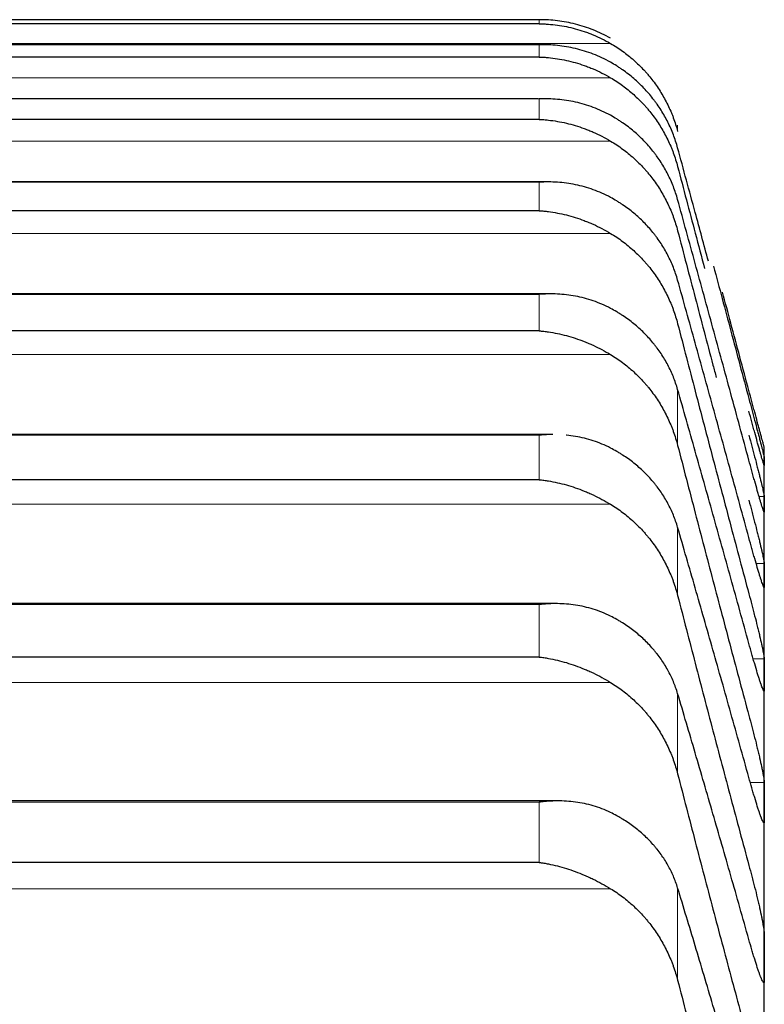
# Model space of a CAD drawing. Header units: inches. Extents: x 0 to 17820, y -10 to 12600.
# Tile 74 of 256: x 6527 to 6553, y 4558 to 4593. Entities that reach past the tile are written whole.
import ezdxf

# ---------------------------------------------------------------- set-up
doc = ezdxf.new("R2010")
doc.units = ezdxf.units.IN
doc.layers.add('1', color=7, linetype='Continuous', true_color=0xffffff)

msp = doc.modelspace()

# ---------------------------------------------------------------- linework, layer by layer
at = {"layer": '1', "color": 2, "linetype": 'Continuous', "lineweight": 25}
for p, q in [((6544.978, 4592.523), (6508.69, 4592.523)), ((6544.978, 4592.38), (6508.69, 4592.38)), ((6544.961, 4591.648), (6508.706, 4591.648)), ((6544.978, 4591.219), (6508.69, 4591.219)), ((6544.943, 4589.759), (6508.724, 4589.759)), ((6544.978, 4589.042), (6508.69, 4589.042)), ((6545.269, 4586.856), (6508.742, 4586.856)), ((6544.978, 4585.853), (6508.69, 4585.853)), ((6545.356, 4582.946), (6508.328, 4582.946)), ((6544.978, 4581.655), (6508.69, 4581.655)), ((6545.445, 4578.035), (6508.242, 4578.035)), ((6552.834, 4577.589), (6552.831, 4577.589)), ((6552.834, 4577.092), (6552.834, 4577.589)), ((6552.834, 4575.601), (6552.834, 4577.092)), ((6544.978, 4576.457), (6508.69, 4576.457)), ((6552.834, 4573.118), (6552.834, 4575.601)), ((6552.834, 4569.649), (6552.834, 4573.118)), ((6545.533, 4572.13), (6508.156, 4572.13)), ((6544.978, 4570.265), (6508.69, 4570.265)), ((6552.834, 4565.198), (6552.834, 4569.649)), ((6545.622, 4565.241), (6508.069, 4565.241)), ((6552.834, 4559.772), (6552.834, 4565.198)), ((6544.978, 4563.091), (6508.69, 4563.091)), ((6552.834, 4553.38), (6552.834, 4559.772))]:
    msp.add_line(p, q, dxfattribs=at)
at = {"layer": '1', "color": 110, "linetype": 'Continuous', "lineweight": 13}
for p, q in [((6544.978, 4592.38), (6544.978, 4592.523)), ((6547.465, 4591.693), (6506.202, 4591.693)), ((6544.978, 4591.647), (6508.69, 4591.647)), ((6544.978, 4591.219), (6544.978, 4591.647)), ((6547.465, 4590.496), (6506.202, 4590.496)), ((6544.978, 4589.754), (6508.69, 4589.754)), ((6544.978, 4589.042), (6544.978, 4589.754)), ((6549.807, 4588.624), (6549.807, 4588.842)), ((6547.465, 4588.284), (6506.202, 4588.284)), ((6544.978, 4586.847), (6508.69, 4586.847)), ((6544.978, 4585.853), (6544.978, 4586.847)), ((6547.465, 4585.06), (6506.202, 4585.06)), ((6544.978, 4582.931), (6508.69, 4582.931)), ((6544.978, 4581.655), (6544.978, 4582.931)), ((6547.465, 4580.829), (6506.202, 4580.829)), ((6549.807, 4577.657), (6549.807, 4579.611)), ((6544.978, 4578.012), (6508.69, 4578.012)), ((6544.978, 4576.457), (6544.978, 4578.012)), ((6552.831, 4575.875), (6552.649, 4575.875)), ((6547.465, 4575.599), (6506.202, 4575.599)), ((6549.807, 4572.413), (6549.807, 4574.796)), ((6552.831, 4573.53), (6552.549, 4573.53)), ((6544.978, 4572.098), (6508.69, 4572.098)), ((6544.978, 4570.265), (6544.978, 4572.098)), ((6552.831, 4570.197), (6552.448, 4570.197)), ((6547.465, 4569.378), (6506.202, 4569.378)), ((6552.831, 4569.101), (6552.808, 4569.101)), ((6549.807, 4566.184), (6549.807, 4568.99)), ((6552.831, 4565.881), (6552.346, 4565.881)), ((6544.978, 4565.198), (6508.69, 4565.198)), ((6544.978, 4563.091), (6544.978, 4565.198)), ((6552.831, 4564.514), (6552.8, 4564.514)), ((6547.465, 4562.175), (6506.202, 4562.175)), ((6549.807, 4558.978), (6549.807, 4562.204))]:
    msp.add_line(p, q, dxfattribs=at)
at = {"layer": '1', "color": 2, "linetype": 'Continuous', "lineweight": 25}
for points, knots in [([(6547.465, 4591.873), (6547.366, 4591.93), (6547.265, 4591.983), (6547.064, 4592.08), (6546.963, 4592.124), (6546.759, 4592.206), (6546.656, 4592.244), (6546.45, 4592.311), (6546.346, 4592.341), (6546.136, 4592.395), (6546.031, 4592.418), (6545.821, 4592.458), (6545.716, 4592.474), (6545.506, 4592.499), (6545.401, 4592.509), (6545.242, 4592.518), (6545.163, 4592.521), (6545.071, 4592.523), (6545.024, 4592.523), (6545.004, 4592.523), (6544.991, 4592.523), (6544.984, 4592.523), (6544.978, 4592.523)], [0, 0, 0, 0, 0.125, 0.125, 0.25, 0.25, 0.375, 0.375, 0.5, 0.5, 0.625, 0.625, 0.75, 0.75, 0.875, 0.875, 0.9375, 0.96875, 0.984375, 0.992188, 0.992188, 1, 1, 1, 1]), ([(6544.978, 4592.38), (6544.981, 4592.38), (6544.984, 4592.38), (6544.991, 4592.38), (6544.994, 4592.38), (6545.004, 4592.38), (6545.024, 4592.379), (6545.071, 4592.378), (6545.163, 4592.375), (6545.242, 4592.37), (6545.4, 4592.359), (6545.505, 4592.347), (6545.819, 4592.304), (6546.027, 4592.262), (6546.338, 4592.178), (6546.442, 4592.146), (6546.597, 4592.093), (6546.649, 4592.075), (6546.753, 4592.036), (6546.805, 4592.015), (6546.96, 4591.951), (6547.062, 4591.905), (6547.265, 4591.805), (6547.365, 4591.751), (6547.465, 4591.693)], [0, 0, 0, 0, 0.003906, 0.003906, 0.007812, 0.007812, 0.015625, 0.03125, 0.0625, 0.125, 0.125, 0.25, 0.25, 0.5, 0.5, 0.625, 0.625, 0.6875, 0.6875, 0.75, 0.75, 0.875, 0.875, 1, 1, 1, 1]), ([(6547.465, 4591.036), (6547.366, 4591.092), (6547.265, 4591.143), (6547.064, 4591.238), (6546.963, 4591.281), (6546.759, 4591.361), (6546.656, 4591.396), (6546.45, 4591.461), (6546.346, 4591.489), (6546.136, 4591.54), (6546.031, 4591.561), (6545.821, 4591.597), (6545.716, 4591.611), (6545.506, 4591.633), (6545.401, 4591.64), (6545.242, 4591.647), (6545.163, 4591.648), (6545.071, 4591.648), (6545.024, 4591.648), (6545.004, 4591.647), (6544.991, 4591.647), (6544.984, 4591.647), (6544.978, 4591.647)], [0, 0, 0, 0, 0.125, 0.125, 0.25, 0.25, 0.375, 0.375, 0.5, 0.5, 0.625, 0.625, 0.75, 0.75, 0.875, 0.875, 0.9375, 0.96875, 0.984375, 0.992187, 0.992187, 1, 1, 1, 1]), ([(6547.465, 4591.693), (6547.611, 4591.609), (6547.751, 4591.518), (6548.02, 4591.324), (6548.278, 4591.118), (6548.514, 4590.887), (6548.655, 4590.736), (6548.682, 4590.705), (6548.737, 4590.643), (6548.764, 4590.611), (6548.845, 4590.516), (6548.896, 4590.451), (6549.046, 4590.254), (6549.139, 4590.119), (6549.31, 4589.841), (6549.389, 4589.697), (6549.497, 4589.476), (6549.532, 4589.402), (6549.581, 4589.288), (6549.596, 4589.25), (6549.627, 4589.174), (6549.642, 4589.135), (6549.715, 4588.941), (6549.765, 4588.784), (6549.807, 4588.624)], [0, 0, 0, 0, 0.125, 0.125, 0.25, 0.375, 0.375, 0.40625, 0.40625, 0.4375, 0.4375, 0.5, 0.5, 0.625, 0.625, 0.75, 0.75, 0.8125, 0.8125, 0.84375, 0.84375, 0.875, 0.875, 1, 1, 1, 1]), ([(6544.978, 4591.219), (6544.981, 4591.219), (6544.984, 4591.219), (6544.991, 4591.219), (6544.994, 4591.219), (6545.004, 4591.219), (6545.024, 4591.218), (6545.071, 4591.216), (6545.163, 4591.211), (6545.242, 4591.205), (6545.4, 4591.19), (6545.505, 4591.177), (6545.819, 4591.128), (6546.027, 4591.083), (6546.338, 4590.994), (6546.442, 4590.961), (6546.597, 4590.906), (6546.649, 4590.886), (6546.753, 4590.846), (6546.805, 4590.825), (6546.96, 4590.759), (6547.062, 4590.711), (6547.265, 4590.609), (6547.365, 4590.554), (6547.465, 4590.496)], [0, 0, 0, 0, 0.003906, 0.003906, 0.007813, 0.007813, 0.015625, 0.03125, 0.0625, 0.125, 0.125, 0.25, 0.25, 0.5, 0.5, 0.625, 0.625, 0.6875, 0.6875, 0.75, 0.75, 0.875, 0.875, 1, 1, 1, 1]), ([(6549.807, 4588.048), (6549.765, 4588.204), (6549.715, 4588.357), (6549.6, 4588.657), (6549.471, 4588.949), (6549.314, 4589.229), (6549.184, 4589.434), (6549.139, 4589.502), (6549.069, 4589.601), (6549.045, 4589.635), (6548.997, 4589.7), (6548.972, 4589.732), (6548.847, 4589.892), (6548.636, 4590.137), (6548.401, 4590.361), (6548.154, 4590.573), (6548.024, 4590.674), (6547.854, 4590.793), (6547.82, 4590.817), (6547.751, 4590.863), (6547.646, 4590.931), (6547.538, 4590.995), (6547.465, 4591.036)], [0, 0, 0, 0, 0.125, 0.125, 0.25, 0.375, 0.375, 0.4375, 0.4375, 0.46875, 0.46875, 0.5, 0.5, 0.625, 0.75, 0.75, 0.875, 0.875, 0.90625, 0.90625, 0.9375, 1, 1, 1, 1]), ([(6547.465, 4590.496), (6547.611, 4590.41), (6547.751, 4590.318), (6548.02, 4590.122), (6548.278, 4589.913), (6548.514, 4589.68), (6548.655, 4589.527), (6548.682, 4589.496), (6548.737, 4589.433), (6548.764, 4589.401), (6548.845, 4589.305), (6548.896, 4589.24), (6549.046, 4589.041), (6549.139, 4588.904), (6549.31, 4588.622), (6549.389, 4588.477), (6549.497, 4588.254), (6549.532, 4588.179), (6549.581, 4588.064), (6549.596, 4588.026), (6549.627, 4587.949), (6549.642, 4587.91), (6549.715, 4587.714), (6549.765, 4587.555), (6549.807, 4587.393)], [0, 0, 0, 0, 0.125, 0.125, 0.25, 0.375, 0.375, 0.40625, 0.40625, 0.4375, 0.4375, 0.5, 0.5, 0.625, 0.625, 0.75, 0.75, 0.8125, 0.8125, 0.84375, 0.84375, 0.875, 0.875, 1, 1, 1, 1]), ([(6547.465, 4589.183), (6547.366, 4589.238), (6547.265, 4589.288), (6547.064, 4589.38), (6546.963, 4589.422), (6546.759, 4589.498), (6546.656, 4589.533), (6546.45, 4589.594), (6546.346, 4589.621), (6546.136, 4589.667), (6546.031, 4589.687), (6545.821, 4589.719), (6545.716, 4589.731), (6545.506, 4589.75), (6545.401, 4589.755), (6545.242, 4589.759), (6545.163, 4589.759), (6545.071, 4589.757), (6545.024, 4589.756), (6545.004, 4589.755), (6544.991, 4589.755), (6544.984, 4589.754), (6544.978, 4589.754)], [0, 0, 0, 0, 0.125, 0.125, 0.25, 0.25, 0.375, 0.375, 0.5, 0.5, 0.625, 0.625, 0.75, 0.75, 0.875, 0.875, 0.9375, 0.96875, 0.984375, 0.992188, 0.992188, 1, 1, 1, 1]), ([(6544.978, 4589.042), (6544.981, 4589.042), (6544.984, 4589.042), (6544.991, 4589.042), (6544.994, 4589.042), (6545.004, 4589.041), (6545.024, 4589.04), (6545.071, 4589.037), (6545.163, 4589.031), (6545.242, 4589.023), (6545.4, 4589.006), (6545.505, 4588.991), (6545.819, 4588.937), (6546.027, 4588.888), (6546.338, 4588.794), (6546.442, 4588.759), (6546.597, 4588.702), (6546.649, 4588.682), (6546.753, 4588.641), (6546.805, 4588.619), (6546.96, 4588.551), (6547.062, 4588.502), (6547.265, 4588.398), (6547.365, 4588.343), (6547.465, 4588.284)], [0, 0, 0, 0, 0.003906, 0.003906, 0.007813, 0.007813, 0.015625, 0.03125, 0.0625, 0.125, 0.125, 0.25, 0.25, 0.5, 0.5, 0.625, 0.625, 0.6875, 0.6875, 0.75, 0.75, 0.875, 0.875, 1, 1, 1, 1]), ([(6549.807, 4586.242), (6549.765, 4586.397), (6549.715, 4586.547), (6549.6, 4586.842), (6549.471, 4587.131), (6549.314, 4587.406), (6549.184, 4587.608), (6549.139, 4587.674), (6549.069, 4587.772), (6549.045, 4587.805), (6548.997, 4587.869), (6548.972, 4587.901), (6548.847, 4588.058), (6548.636, 4588.299), (6548.401, 4588.519), (6548.154, 4588.728), (6548.024, 4588.827), (6547.854, 4588.944), (6547.82, 4588.967), (6547.751, 4589.013), (6547.646, 4589.079), (6547.538, 4589.142), (6547.465, 4589.183)], [0, 0, 0, 0, 0.125, 0.125, 0.25, 0.375, 0.375, 0.4375, 0.4375, 0.46875, 0.46875, 0.5, 0.5, 0.625, 0.75, 0.75, 0.875, 0.875, 0.90625, 0.90625, 0.9375, 1, 1, 1, 1]), ([(6547.465, 4588.284), (6547.611, 4588.197), (6547.751, 4588.104), (6548.02, 4587.906), (6548.278, 4587.695), (6548.514, 4587.46), (6548.655, 4587.305), (6548.682, 4587.274), (6548.737, 4587.21), (6548.764, 4587.178), (6548.845, 4587.081), (6548.896, 4587.015), (6549.046, 4586.814), (6549.139, 4586.676), (6549.31, 4586.392), (6549.389, 4586.246), (6549.497, 4586.021), (6549.532, 4585.945), (6549.581, 4585.829), (6549.596, 4585.79), (6549.627, 4585.712), (6549.642, 4585.673), (6549.715, 4585.476), (6549.765, 4585.315), (6549.807, 4585.152)], [0, 0, 0, 0, 0.125, 0.125, 0.25, 0.375, 0.375, 0.40625, 0.40625, 0.4375, 0.4375, 0.5, 0.5, 0.625, 0.625, 0.75, 0.75, 0.8125, 0.8125, 0.84375, 0.84375, 0.875, 0.875, 1, 1, 1, 1]), ([(6550.883, 4584.088), (6550.729, 4584.657), (6550.369, 4585.985), (6550.011, 4587.299), (6549.807, 4588.048)], [0, 0, 0, 0, 0.426873, 1, 1, 1, 1]), ([(6549.807, 4587.393), (6550.011, 4586.619), (6550.324, 4585.433), (6550.639, 4584.243), (6550.748, 4583.831)], [0, 0, 0, 0, 0.654423, 1, 1, 1, 1]), ([(6547.465, 4586.316), (6547.366, 4586.37), (6547.265, 4586.419), (6547.064, 4586.509), (6546.963, 4586.549), (6546.759, 4586.623), (6546.656, 4586.655), (6546.45, 4586.713), (6546.346, 4586.738), (6546.136, 4586.781), (6546.031, 4586.799), (6545.821, 4586.827), (6545.716, 4586.838), (6545.506, 4586.852), (6545.401, 4586.856), (6545.242, 4586.856), (6545.163, 4586.855), (6545.071, 4586.852), (6545.024, 4586.85), (6545.004, 4586.849), (6544.991, 4586.848), (6544.984, 4586.848), (6544.978, 4586.847)], [0, 0, 0, 0, 0.125, 0.125, 0.25, 0.25, 0.375, 0.375, 0.5, 0.5, 0.625, 0.625, 0.75, 0.75, 0.875, 0.875, 0.9375, 0.96875, 0.984375, 0.992188, 0.992188, 1, 1, 1, 1]), ([(6549.807, 4583.429), (6549.765, 4583.58), (6549.715, 4583.729), (6549.6, 4584.019), (6549.471, 4584.302), (6549.314, 4584.573), (6549.184, 4584.771), (6549.139, 4584.836), (6549.069, 4584.932), (6549.045, 4584.964), (6548.997, 4585.028), (6548.972, 4585.059), (6548.847, 4585.213), (6548.636, 4585.45), (6548.401, 4585.665), (6548.154, 4585.871), (6548.024, 4585.968), (6547.854, 4586.083), (6547.82, 4586.105), (6547.751, 4586.15), (6547.646, 4586.215), (6547.538, 4586.277), (6547.465, 4586.316)], [0, 0, 0, 0, 0.125, 0.125, 0.25, 0.375, 0.375, 0.4375, 0.4375, 0.46875, 0.46875, 0.5, 0.5, 0.625, 0.75, 0.75, 0.875, 0.875, 0.90625, 0.90625, 0.9375, 1, 1, 1, 1]), ([(6544.978, 4585.853), (6544.981, 4585.852), (6544.984, 4585.852), (6544.991, 4585.852), (6544.994, 4585.852), (6545.004, 4585.851), (6545.024, 4585.849), (6545.071, 4585.846), (6545.163, 4585.838), (6545.242, 4585.829), (6545.4, 4585.809), (6545.505, 4585.792), (6545.819, 4585.732), (6546.027, 4585.68), (6546.338, 4585.582), (6546.442, 4585.546), (6546.597, 4585.487), (6546.649, 4585.466), (6546.753, 4585.423), (6546.805, 4585.401), (6546.96, 4585.331), (6547.062, 4585.281), (6547.265, 4585.175), (6547.365, 4585.119), (6547.465, 4585.06)], [0, 0, 0, 0, 0.003906, 0.003906, 0.007812, 0.007812, 0.015625, 0.03125, 0.0625, 0.125, 0.125, 0.25, 0.25, 0.5, 0.5, 0.625, 0.625, 0.6875, 0.6875, 0.75, 0.75, 0.875, 0.875, 1, 1, 1, 1]), ([(6547.465, 4585.06), (6547.611, 4584.972), (6547.751, 4584.879), (6548.02, 4584.679), (6548.278, 4584.466), (6548.514, 4584.229), (6548.655, 4584.073), (6548.682, 4584.041), (6548.737, 4583.977), (6548.764, 4583.945), (6548.845, 4583.847), (6548.896, 4583.78), (6549.046, 4583.578), (6549.139, 4583.439), (6549.31, 4583.153), (6549.389, 4583.006), (6549.497, 4582.779), (6549.532, 4582.703), (6549.581, 4582.586), (6549.596, 4582.547), (6549.627, 4582.469), (6549.642, 4582.429), (6549.715, 4582.23), (6549.765, 4582.069), (6549.807, 4581.905)], [0, 0, 0, 0, 0.125, 0.125, 0.25, 0.375, 0.375, 0.40625, 0.40625, 0.4375, 0.4375, 0.5, 0.5, 0.625, 0.625, 0.75, 0.75, 0.8125, 0.8125, 0.84375, 0.84375, 0.875, 0.875, 1, 1, 1, 1]), ([(6549.807, 4585.152), (6550.011, 4584.372), (6550.421, 4582.81), (6550.872, 4581.1), (6551.117, 4580.171), (6551.155, 4580.028)], [0, 0, 0, 0, 0.458072, 0.916144, 1, 1, 1, 1]), ([(6551.062, 4583.911), (6551.263, 4583.159), (6551.672, 4581.624), (6552.085, 4580.079), (6552.296, 4579.29)], [0, 0, 0, 0, 0.491418, 1, 1, 1, 1]), ([(6547.465, 4582.441), (6547.366, 4582.494), (6547.265, 4582.542), (6547.064, 4582.629), (6546.963, 4582.668), (6546.759, 4582.738), (6546.656, 4582.769), (6546.45, 4582.823), (6546.346, 4582.846), (6546.136, 4582.886), (6546.031, 4582.902), (6545.821, 4582.926), (6545.716, 4582.935), (6545.506, 4582.946), (6545.401, 4582.947), (6545.242, 4582.945), (6545.163, 4582.943), (6545.071, 4582.938), (6545.024, 4582.935), (6545.004, 4582.933), (6544.991, 4582.932), (6544.984, 4582.932), (6544.978, 4582.931)], [0, 0, 0, 0, 0.125, 0.125, 0.25, 0.25, 0.375, 0.375, 0.5, 0.5, 0.625, 0.625, 0.75, 0.75, 0.875, 0.875, 0.9375, 0.96875, 0.984375, 0.992188, 0.992188, 1, 1, 1, 1]), ([(6552.296, 4579.571), (6552.085, 4580.358), (6551.777, 4581.506), (6551.471, 4582.647), (6551.374, 4583.009)], [0, 0, 0, 0, 0.681925, 1, 1, 1, 1]), ([(6549.807, 4579.611), (6549.765, 4579.76), (6549.715, 4579.905), (6549.6, 4580.19), (6549.471, 4580.468), (6549.314, 4580.734), (6549.184, 4580.928), (6549.139, 4580.992), (6549.069, 4581.086), (6549.045, 4581.118), (6548.997, 4581.179), (6548.972, 4581.21), (6548.847, 4581.361), (6548.636, 4581.593), (6548.401, 4581.804), (6548.154, 4582.005), (6548.024, 4582.101), (6547.854, 4582.213), (6547.82, 4582.235), (6547.751, 4582.278), (6547.646, 4582.342), (6547.538, 4582.403), (6547.465, 4582.441)], [0, 0, 0, 0, 0.125, 0.125, 0.25, 0.375, 0.375, 0.4375, 0.4375, 0.46875, 0.46875, 0.5, 0.5, 0.625, 0.75, 0.75, 0.875, 0.875, 0.90625, 0.90625, 0.9375, 1, 1, 1, 1]), ([(6544.978, 4581.655), (6544.981, 4581.655), (6544.984, 4581.655), (6544.991, 4581.654), (6544.994, 4581.654), (6545.004, 4581.653), (6545.024, 4581.651), (6545.071, 4581.647), (6545.163, 4581.637), (6545.242, 4581.627), (6545.4, 4581.604), (6545.505, 4581.585), (6545.819, 4581.521), (6546.027, 4581.465), (6546.338, 4581.363), (6546.442, 4581.325), (6546.597, 4581.264), (6546.649, 4581.243), (6546.753, 4581.198), (6546.805, 4581.175), (6546.96, 4581.104), (6547.062, 4581.054), (6547.265, 4580.946), (6547.365, 4580.889), (6547.465, 4580.829)], [0, 0, 0, 0, 0.003906, 0.003906, 0.007813, 0.007813, 0.015625, 0.03125, 0.0625, 0.125, 0.125, 0.25, 0.25, 0.5, 0.5, 0.625, 0.625, 0.6875, 0.6875, 0.75, 0.75, 0.875, 0.875, 1, 1, 1, 1]), ([(6547.465, 4580.829), (6547.611, 4580.742), (6547.751, 4580.647), (6548.02, 4580.446), (6548.278, 4580.232), (6548.514, 4579.993), (6548.655, 4579.836), (6548.682, 4579.804), (6548.737, 4579.74), (6548.764, 4579.707), (6548.845, 4579.608), (6548.896, 4579.541), (6549.046, 4579.338), (6549.139, 4579.198), (6549.31, 4578.91), (6549.389, 4578.762), (6549.497, 4578.535), (6549.532, 4578.458), (6549.581, 4578.341), (6549.596, 4578.302), (6549.627, 4578.223), (6549.642, 4578.183), (6549.715, 4577.983), (6549.765, 4577.821), (6549.807, 4577.657)], [0, 0, 0, 0, 0.125, 0.125, 0.25, 0.375, 0.375, 0.40625, 0.40625, 0.4375, 0.4375, 0.5, 0.5, 0.625, 0.625, 0.75, 0.75, 0.8125, 0.8125, 0.84375, 0.84375, 0.875, 0.875, 1, 1, 1, 1]), ([(6552.831, 4577.589), (6552.831, 4577.589), (6552.829, 4577.596), (6552.821, 4577.625), (6552.812, 4577.657), (6552.804, 4577.686), (6552.801, 4577.697), (6552.795, 4577.719), (6552.792, 4577.731), (6552.774, 4577.795), (6552.758, 4577.857), (6552.733, 4577.949), (6552.728, 4577.968), (6552.72, 4577.997), (6552.717, 4578.007), (6552.711, 4578.028), (6552.697, 4578.079), (6552.671, 4578.178), (6552.645, 4578.274), (6552.618, 4578.374), (6552.604, 4578.426), (6552.56, 4578.589), (6552.529, 4578.703), (6552.482, 4578.88), (6552.466, 4578.94), (6552.441, 4579.032), (6552.432, 4579.063), (6552.416, 4579.126), (6552.407, 4579.157), (6552.365, 4579.315), (6552.331, 4579.442), (6552.296, 4579.571)], [0, 0, 0, 0, 0.058339, 0.121116, 0.183894, 0.183894, 0.215282, 0.215282, 0.246671, 0.246671, 0.372226, 0.372226, 0.403615, 0.403615, 0.419309, 0.419309, 0.435003, 0.497781, 0.560558, 0.560558, 0.623336, 0.623336, 0.74889, 0.74889, 0.811668, 0.811668, 0.843056, 0.843056, 0.874445, 0.874445, 1, 1, 1, 1]), ([(6552.296, 4579.29), (6552.331, 4579.161), (6552.365, 4579.034), (6552.415, 4578.845), (6552.432, 4578.782), (6552.456, 4578.689), (6552.465, 4578.658), (6552.481, 4578.597), (6552.489, 4578.566), (6552.529, 4578.415), (6552.56, 4578.299), (6552.603, 4578.134), (6552.617, 4578.081), (6552.637, 4578.002), (6552.644, 4577.976), (6552.657, 4577.926), (6552.664, 4577.902), (6552.695, 4577.782), (6552.717, 4577.695), (6552.742, 4577.598), (6552.747, 4577.579), (6552.756, 4577.543), (6552.761, 4577.525), (6552.773, 4577.474), (6552.781, 4577.444), (6552.802, 4577.36), (6552.813, 4577.316), (6552.822, 4577.277), (6552.823, 4577.27), (6552.826, 4577.257), (6552.827, 4577.252), (6552.83, 4577.238), (6552.831, 4577.232), (6552.831, 4577.229)], [0, 0, 0, 0, 0.125, 0.125, 0.1875, 0.1875, 0.21875, 0.21875, 0.25, 0.25, 0.375, 0.375, 0.4375, 0.4375, 0.46875, 0.46875, 0.5, 0.5, 0.625, 0.625, 0.65625, 0.65625, 0.6875, 0.6875, 0.75, 0.75, 0.875, 0.875, 0.90625, 0.90625, 0.9375, 0.9375, 1, 1, 1, 1]), ([(6552.831, 4576.954), (6552.831, 4576.951), (6552.829, 4576.953), (6552.821, 4576.974), (6552.812, 4577.001), (6552.804, 4577.027), (6552.801, 4577.036), (6552.795, 4577.056), (6552.792, 4577.067), (6552.774, 4577.124), (6552.758, 4577.182), (6552.733, 4577.268), (6552.728, 4577.286), (6552.72, 4577.314), (6552.717, 4577.323), (6552.711, 4577.343), (6552.697, 4577.391), (6552.671, 4577.486), (6552.645, 4577.578), (6552.618, 4577.675), (6552.604, 4577.726), (6552.56, 4577.884), (6552.529, 4577.995), (6552.482, 4578.169), (6552.466, 4578.229), (6552.441, 4578.32), (6552.432, 4578.35), (6552.416, 4578.412), (6552.407, 4578.443), (6552.365, 4578.599), (6552.331, 4578.726), (6552.296, 4578.855)], [0, 0, 0, 0, 0.0625, 0.125, 0.1875, 0.1875, 0.21875, 0.21875, 0.25, 0.25, 0.375, 0.375, 0.40625, 0.40625, 0.421875, 0.421875, 0.4375, 0.5, 0.5625, 0.5625, 0.625, 0.625, 0.75, 0.75, 0.8125, 0.8125, 0.84375, 0.84375, 0.875, 0.875, 1, 1, 1, 1]), ([(6545.445, 4578.035), (6545.395, 4578.035), (6545.345, 4578.034), (6545.242, 4578.031), (6545.163, 4578.027), (6545.071, 4578.02), (6545.024, 4578.016), (6545.004, 4578.015), (6544.991, 4578.013), (6544.984, 4578.013), (6544.978, 4578.012)], [0, 0, 0, 0, 0.321804, 0.321804, 0.660902, 0.830451, 0.915226, 0.957613, 0.957613, 1, 1, 1, 1]), ([(6547.465, 4577.564), (6547.366, 4577.616), (6547.265, 4577.662), (6547.064, 4577.746), (6546.963, 4577.784), (6546.759, 4577.85), (6546.656, 4577.88), (6546.45, 4577.93), (6546.346, 4577.952), (6546.136, 4577.988), (6546.031, 4578.002), (6545.923, 4578.012), (6545.919, 4578.013), (6545.916, 4578.013)], [0, 0, 0, 0, 0.198718, 0.198718, 0.397437, 0.397437, 0.596155, 0.596155, 0.794873, 0.794873, 0.993591, 0.993591, 1, 1, 1, 1]), ([(6552.296, 4578.011), (6552.331, 4577.883), (6552.365, 4577.755), (6552.415, 4577.565), (6552.432, 4577.502), (6552.456, 4577.408), (6552.465, 4577.377), (6552.481, 4577.315), (6552.489, 4577.284), (6552.529, 4577.13), (6552.56, 4577.012), (6552.603, 4576.844), (6552.617, 4576.789), (6552.637, 4576.708), (6552.644, 4576.681), (6552.657, 4576.63), (6552.664, 4576.604), (6552.695, 4576.48), (6552.717, 4576.389), (6552.742, 4576.287), (6552.747, 4576.267), (6552.756, 4576.229), (6552.761, 4576.21), (6552.773, 4576.156), (6552.781, 4576.123), (6552.802, 4576.032), (6552.813, 4575.984), (6552.822, 4575.938), (6552.823, 4575.929), (6552.826, 4575.914), (6552.827, 4575.907), (6552.83, 4575.889), (6552.831, 4575.881), (6552.831, 4575.875)], [0, 0, 0, 0, 0.125, 0.125, 0.1875, 0.1875, 0.21875, 0.21875, 0.25, 0.25, 0.375, 0.375, 0.4375, 0.4375, 0.46875, 0.46875, 0.5, 0.5, 0.625, 0.625, 0.65625, 0.65625, 0.6875, 0.6875, 0.75, 0.75, 0.875, 0.875, 0.90625, 0.90625, 0.9375, 0.9375, 1, 1, 1, 1]), ([(6549.807, 4574.796), (6549.765, 4574.942), (6549.715, 4575.084), (6549.6, 4575.363), (6549.471, 4575.635), (6549.314, 4575.895), (6549.184, 4576.085), (6549.139, 4576.147), (6549.069, 4576.24), (6549.045, 4576.271), (6548.997, 4576.331), (6548.972, 4576.361), (6548.847, 4576.509), (6548.636, 4576.736), (6548.401, 4576.942), (6548.154, 4577.138), (6548.024, 4577.231), (6547.854, 4577.341), (6547.82, 4577.363), (6547.751, 4577.405), (6547.646, 4577.468), (6547.538, 4577.527), (6547.465, 4577.564)], [0, 0, 0, 0, 0.125, 0.125, 0.25, 0.375, 0.375, 0.4375, 0.4375, 0.46875, 0.46875, 0.5, 0.5, 0.625, 0.75, 0.75, 0.875, 0.875, 0.90625, 0.90625, 0.9375, 1, 1, 1, 1]), ([(6552.831, 4575.326), (6552.831, 4575.32), (6552.829, 4575.317), (6552.821, 4575.33), (6552.812, 4575.352), (6552.804, 4575.374), (6552.801, 4575.382), (6552.795, 4575.399), (6552.792, 4575.409), (6552.774, 4575.46), (6552.758, 4575.513), (6552.733, 4575.593), (6552.728, 4575.61), (6552.72, 4575.636), (6552.717, 4575.645), (6552.711, 4575.663), (6552.697, 4575.71), (6552.671, 4575.799), (6552.645, 4575.888), (6552.618, 4575.982), (6552.604, 4576.031), (6552.56, 4576.184), (6552.529, 4576.292), (6552.482, 4576.463), (6552.466, 4576.522), (6552.441, 4576.611), (6552.432, 4576.641), (6552.416, 4576.703), (6552.407, 4576.733), (6552.365, 4576.888), (6552.331, 4577.014), (6552.296, 4577.142)], [0, 0, 0, 0, 0.0625, 0.125, 0.1875, 0.1875, 0.21875, 0.21875, 0.25, 0.25, 0.375, 0.375, 0.40625, 0.40625, 0.421875, 0.421875, 0.4375, 0.5, 0.5625, 0.5625, 0.625, 0.625, 0.75, 0.75, 0.8125, 0.8125, 0.84375, 0.84375, 0.875, 0.875, 1, 1, 1, 1]), ([(6544.978, 4576.457), (6544.981, 4576.456), (6544.984, 4576.456), (6544.991, 4576.455), (6544.994, 4576.455), (6545.004, 4576.454), (6545.024, 4576.452), (6545.071, 4576.447), (6545.163, 4576.435), (6545.242, 4576.423), (6545.4, 4576.398), (6545.505, 4576.378), (6545.819, 4576.308), (6546.027, 4576.249), (6546.338, 4576.143), (6546.442, 4576.104), (6546.597, 4576.041), (6546.649, 4576.019), (6546.753, 4575.974), (6546.805, 4575.95), (6546.96, 4575.877), (6547.062, 4575.826), (6547.265, 4575.717), (6547.365, 4575.66), (6547.465, 4575.599)], [0, 0, 0, 0, 0.003906, 0.003906, 0.007812, 0.007812, 0.015625, 0.03125, 0.0625, 0.125, 0.125, 0.25, 0.25, 0.5, 0.5, 0.625, 0.625, 0.6875, 0.6875, 0.75, 0.75, 0.875, 0.875, 1, 1, 1, 1]), ([(6552.296, 4575.738), (6552.331, 4575.61), (6552.365, 4575.482), (6552.415, 4575.291), (6552.432, 4575.228), (6552.456, 4575.133), (6552.465, 4575.102), (6552.481, 4575.039), (6552.489, 4575.007), (6552.529, 4574.852), (6552.56, 4574.732), (6552.603, 4574.56), (6552.617, 4574.503), (6552.637, 4574.421), (6552.644, 4574.393), (6552.657, 4574.34), (6552.664, 4574.314), (6552.695, 4574.186), (6552.717, 4574.091), (6552.742, 4573.984), (6552.747, 4573.963), (6552.756, 4573.923), (6552.761, 4573.903), (6552.773, 4573.845), (6552.781, 4573.81), (6552.802, 4573.713), (6552.813, 4573.659), (6552.822, 4573.607), (6552.823, 4573.597), (6552.826, 4573.579), (6552.827, 4573.571), (6552.83, 4573.549), (6552.831, 4573.538), (6552.831, 4573.53)], [0, 0, 0, 0, 0.125, 0.125, 0.1875, 0.1875, 0.21875, 0.21875, 0.25, 0.25, 0.375, 0.375, 0.4375, 0.4375, 0.46875, 0.46875, 0.5, 0.5, 0.625, 0.625, 0.65625, 0.65625, 0.6875, 0.6875, 0.75, 0.75, 0.875, 0.875, 0.90625, 0.90625, 0.9375, 0.9375, 1, 1, 1, 1]), ([(6547.465, 4575.599), (6547.611, 4575.511), (6547.751, 4575.416), (6548.02, 4575.214), (6548.278, 4574.998), (6548.514, 4574.759), (6548.655, 4574.601), (6548.682, 4574.569), (6548.737, 4574.504), (6548.764, 4574.471), (6548.845, 4574.372), (6548.896, 4574.305), (6549.046, 4574.1), (6549.139, 4573.96), (6549.31, 4573.671), (6549.389, 4573.523), (6549.497, 4573.294), (6549.532, 4573.217), (6549.581, 4573.1), (6549.596, 4573.06), (6549.627, 4572.981), (6549.642, 4572.941), (6549.715, 4572.741), (6549.765, 4572.578), (6549.807, 4572.413)], [0, 0, 0, 0, 0.125, 0.125, 0.25, 0.375, 0.375, 0.40625, 0.40625, 0.4375, 0.4375, 0.5, 0.5, 0.625, 0.625, 0.75, 0.75, 0.8125, 0.8125, 0.84375, 0.84375, 0.875, 0.875, 1, 1, 1, 1]), ([(6552.831, 4572.707), (6552.831, 4572.699), (6552.829, 4572.69), (6552.821, 4572.695), (6552.812, 4572.712), (6552.804, 4572.73), (6552.801, 4572.736), (6552.795, 4572.751), (6552.792, 4572.759), (6552.774, 4572.804), (6552.758, 4572.852), (6552.733, 4572.927), (6552.728, 4572.943), (6552.72, 4572.967), (6552.717, 4572.976), (6552.711, 4572.993), (6552.697, 4573.036), (6552.671, 4573.121), (6552.645, 4573.206), (6552.618, 4573.296), (6552.604, 4573.343), (6552.56, 4573.492), (6552.529, 4573.597), (6552.482, 4573.764), (6552.466, 4573.822), (6552.441, 4573.91), (6552.432, 4573.94), (6552.416, 4574), (6552.407, 4574.03), (6552.365, 4574.183), (6552.331, 4574.308), (6552.296, 4574.436)], [0, 0, 0, 0, 0.0625, 0.125, 0.1875, 0.1875, 0.21875, 0.21875, 0.25, 0.25, 0.375, 0.375, 0.40625, 0.40625, 0.421875, 0.421875, 0.4375, 0.5, 0.5625, 0.5625, 0.625, 0.625, 0.75, 0.75, 0.8125, 0.8125, 0.84375, 0.84375, 0.875, 0.875, 1, 1, 1, 1]), ([(6552.296, 4572.473), (6552.331, 4572.345), (6552.365, 4572.218), (6552.415, 4572.027), (6552.432, 4571.963), (6552.456, 4571.868), (6552.465, 4571.836), (6552.481, 4571.772), (6552.489, 4571.74), (6552.529, 4571.584), (6552.56, 4571.462), (6552.603, 4571.286), (6552.617, 4571.229), (6552.637, 4571.144), (6552.644, 4571.116), (6552.657, 4571.061), (6552.664, 4571.034), (6552.695, 4570.902), (6552.717, 4570.804), (6552.742, 4570.692), (6552.747, 4570.67), (6552.756, 4570.628), (6552.761, 4570.607), (6552.773, 4570.546), (6552.781, 4570.509), (6552.802, 4570.405), (6552.813, 4570.346), (6552.822, 4570.288), (6552.823, 4570.277), (6552.826, 4570.256), (6552.827, 4570.247), (6552.83, 4570.221), (6552.831, 4570.207), (6552.831, 4570.197)], [0, 0, 0, 0, 0.125, 0.125, 0.1875, 0.1875, 0.21875, 0.21875, 0.25, 0.25, 0.375, 0.375, 0.4375, 0.4375, 0.46875, 0.46875, 0.5, 0.5, 0.625, 0.625, 0.65625, 0.65625, 0.6875, 0.6875, 0.75, 0.75, 0.875, 0.875, 0.90625, 0.90625, 0.9375, 0.9375, 1, 1, 1, 1]), ([(6547.465, 4571.693), (6547.366, 4571.743), (6547.265, 4571.788), (6547.064, 4571.869), (6546.963, 4571.905), (6546.759, 4571.968), (6546.656, 4571.995), (6546.45, 4572.043), (6546.346, 4572.062), (6546.136, 4572.094), (6546.031, 4572.106), (6545.821, 4572.123), (6545.716, 4572.128), (6545.506, 4572.131), (6545.401, 4572.129), (6545.242, 4572.121), (6545.163, 4572.116), (6545.071, 4572.108), (6545.024, 4572.103), (6545.004, 4572.101), (6544.991, 4572.099), (6544.984, 4572.099), (6544.978, 4572.098)], [0, 0, 0, 0, 0.125, 0.125, 0.25, 0.25, 0.375, 0.375, 0.5, 0.5, 0.625, 0.625, 0.75, 0.75, 0.875, 0.875, 0.9375, 0.96875, 0.984375, 0.992188, 0.992188, 1, 1, 1, 1]), ([(6549.807, 4568.99), (6549.765, 4569.133), (6549.715, 4569.273), (6549.6, 4569.545), (6549.471, 4569.811), (6549.314, 4570.065), (6549.184, 4570.25), (6549.139, 4570.311), (6549.069, 4570.402), (6549.045, 4570.431), (6548.997, 4570.491), (6548.972, 4570.52), (6548.847, 4570.664), (6548.636, 4570.885), (6548.401, 4571.086), (6548.154, 4571.278), (6548.024, 4571.369), (6547.854, 4571.476), (6547.82, 4571.497), (6547.751, 4571.538), (6547.646, 4571.599), (6547.538, 4571.656), (6547.465, 4571.693)], [0, 0, 0, 0, 0.125, 0.125, 0.25, 0.375, 0.375, 0.4375, 0.4375, 0.46875, 0.46875, 0.5, 0.5, 0.625, 0.75, 0.75, 0.875, 0.875, 0.90625, 0.90625, 0.9375, 1, 1, 1, 1]), ([(6552.831, 4569.101), (6552.831, 4569.09), (6552.829, 4569.076), (6552.821, 4569.074), (6552.812, 4569.085), (6552.804, 4569.099), (6552.801, 4569.104), (6552.795, 4569.117), (6552.792, 4569.124), (6552.774, 4569.162), (6552.758, 4569.205), (6552.733, 4569.274), (6552.728, 4569.288), (6552.72, 4569.311), (6552.717, 4569.319), (6552.711, 4569.335), (6552.697, 4569.376), (6552.671, 4569.456), (6552.645, 4569.537), (6552.618, 4569.623), (6552.604, 4569.668), (6552.56, 4569.812), (6552.529, 4569.914), (6552.482, 4570.077), (6552.466, 4570.133), (6552.441, 4570.22), (6552.432, 4570.249), (6552.416, 4570.308), (6552.407, 4570.338), (6552.365, 4570.489), (6552.331, 4570.612), (6552.296, 4570.739)], [0, 0, 0, 0, 0.0625, 0.125, 0.1875, 0.1875, 0.21875, 0.21875, 0.25, 0.25, 0.375, 0.375, 0.40625, 0.40625, 0.421875, 0.421875, 0.4375, 0.5, 0.5625, 0.5625, 0.625, 0.625, 0.75, 0.75, 0.8125, 0.8125, 0.84375, 0.84375, 0.875, 0.875, 1, 1, 1, 1]), ([(6544.978, 4570.265), (6544.981, 4570.265), (6544.984, 4570.265), (6544.991, 4570.264), (6544.994, 4570.263), (6545.004, 4570.262), (6545.024, 4570.26), (6545.071, 4570.254), (6545.163, 4570.241), (6545.242, 4570.228), (6545.4, 4570.2), (6545.505, 4570.178), (6545.819, 4570.103), (6546.027, 4570.041), (6546.338, 4569.93), (6546.442, 4569.89), (6546.597, 4569.826), (6546.649, 4569.803), (6546.753, 4569.757), (6546.805, 4569.733), (6546.96, 4569.659), (6547.062, 4569.606), (6547.265, 4569.496), (6547.365, 4569.439), (6547.465, 4569.378)], [0, 0, 0, 0, 0.003906, 0.003906, 0.007812, 0.007812, 0.015625, 0.03125, 0.0625, 0.125, 0.125, 0.25, 0.25, 0.5, 0.5, 0.625, 0.625, 0.6875, 0.6875, 0.75, 0.75, 0.875, 0.875, 1, 1, 1, 1]), ([(6547.465, 4569.378), (6547.611, 4569.289), (6547.751, 4569.194), (6548.02, 4568.991), (6548.278, 4568.775), (6548.514, 4568.534), (6548.655, 4568.376), (6548.682, 4568.344), (6548.737, 4568.279), (6548.764, 4568.246), (6548.845, 4568.147), (6548.896, 4568.079), (6549.046, 4567.874), (6549.139, 4567.733), (6549.31, 4567.444), (6549.389, 4567.295), (6549.497, 4567.066), (6549.532, 4566.989), (6549.581, 4566.871), (6549.596, 4566.832), (6549.627, 4566.753), (6549.642, 4566.713), (6549.715, 4566.512), (6549.765, 4566.349), (6549.807, 4566.184)], [0, 0, 0, 0, 0.125, 0.125, 0.25, 0.375, 0.375, 0.40625, 0.40625, 0.4375, 0.4375, 0.5, 0.5, 0.625, 0.625, 0.75, 0.75, 0.8125, 0.8125, 0.84375, 0.84375, 0.875, 0.875, 1, 1, 1, 1]), ([(6552.296, 4568.221), (6552.331, 4568.094), (6552.365, 4567.967), (6552.415, 4567.776), (6552.432, 4567.712), (6552.456, 4567.617), (6552.465, 4567.585), (6552.481, 4567.521), (6552.489, 4567.489), (6552.529, 4567.33), (6552.56, 4567.207), (6552.603, 4567.029), (6552.617, 4566.97), (6552.637, 4566.883), (6552.644, 4566.855), (6552.657, 4566.798), (6552.664, 4566.771), (6552.695, 4566.635), (6552.717, 4566.534), (6552.742, 4566.417), (6552.747, 4566.394), (6552.756, 4566.35), (6552.761, 4566.328), (6552.773, 4566.264), (6552.781, 4566.224), (6552.802, 4566.114), (6552.813, 4566.051), (6552.822, 4565.986), (6552.823, 4565.974), (6552.826, 4565.951), (6552.827, 4565.94), (6552.83, 4565.911), (6552.831, 4565.894), (6552.831, 4565.881)], [0, 0, 0, 0, 0.125, 0.125, 0.1875, 0.1875, 0.21875, 0.21875, 0.25, 0.25, 0.375, 0.375, 0.4375, 0.4375, 0.46875, 0.46875, 0.5, 0.5, 0.625, 0.625, 0.65625, 0.65625, 0.6875, 0.6875, 0.75, 0.75, 0.875, 0.875, 0.90625, 0.90625, 0.9375, 0.9375, 1, 1, 1, 1]), ([(6552.831, 4564.514), (6552.831, 4564.501), (6552.829, 4564.481), (6552.821, 4564.471), (6552.812, 4564.478), (6552.804, 4564.487), (6552.801, 4564.491), (6552.795, 4564.501), (6552.792, 4564.507), (6552.774, 4564.539), (6552.758, 4564.577), (6552.733, 4564.64), (6552.728, 4564.653), (6552.72, 4564.674), (6552.717, 4564.681), (6552.711, 4564.696), (6552.697, 4564.734), (6552.671, 4564.809), (6552.645, 4564.886), (6552.618, 4564.968), (6552.604, 4565.012), (6552.56, 4565.15), (6552.529, 4565.249), (6552.482, 4565.408), (6552.466, 4565.463), (6552.441, 4565.547), (6552.432, 4565.576), (6552.416, 4565.634), (6552.407, 4565.664), (6552.365, 4565.811), (6552.331, 4565.934), (6552.296, 4566.06)], [0, 0, 0, 0, 0.0625, 0.125, 0.1875, 0.1875, 0.21875, 0.21875, 0.25, 0.25, 0.375, 0.375, 0.40625, 0.40625, 0.421875, 0.421875, 0.4375, 0.5, 0.5625, 0.5625, 0.625, 0.625, 0.75, 0.75, 0.8125, 0.8125, 0.84375, 0.84375, 0.875, 0.875, 1, 1, 1, 1]), ([(6547.465, 4564.836), (6547.366, 4564.885), (6547.265, 4564.929), (6547.064, 4565.006), (6546.963, 4565.04), (6546.759, 4565.1), (6546.656, 4565.126), (6546.45, 4565.169), (6546.346, 4565.187), (6546.136, 4565.215), (6546.031, 4565.225), (6545.821, 4565.238), (6545.716, 4565.241), (6545.506, 4565.24), (6545.401, 4565.237), (6545.242, 4565.226), (6545.163, 4565.219), (6545.071, 4565.209), (6545.024, 4565.204), (6545.004, 4565.201), (6544.991, 4565.2), (6544.984, 4565.199), (6544.978, 4565.198)], [0, 0, 0, 0, 0.125, 0.125, 0.25, 0.25, 0.375, 0.375, 0.5, 0.5, 0.625, 0.625, 0.75, 0.75, 0.875, 0.875, 0.9375, 0.96875, 0.984375, 0.992187, 0.992187, 1, 1, 1, 1]), ([(6549.807, 4562.204), (6549.765, 4562.344), (6549.715, 4562.48), (6549.6, 4562.745), (6549.471, 4563.005), (6549.314, 4563.252), (6549.184, 4563.433), (6549.139, 4563.492), (6549.069, 4563.58), (6549.045, 4563.609), (6548.997, 4563.667), (6548.972, 4563.695), (6548.847, 4563.836), (6548.636, 4564.051), (6548.401, 4564.247), (6548.154, 4564.433), (6548.024, 4564.521), (6547.854, 4564.625), (6547.82, 4564.646), (6547.751, 4564.686), (6547.646, 4564.745), (6547.538, 4564.801), (6547.465, 4564.836)], [0, 0, 0, 0, 0.125, 0.125, 0.25, 0.375, 0.375, 0.4375, 0.4375, 0.46875, 0.46875, 0.5, 0.5, 0.625, 0.75, 0.75, 0.875, 0.875, 0.90625, 0.90625, 0.9375, 1, 1, 1, 1]), ([(6544.978, 4563.091), (6544.981, 4563.091), (6544.984, 4563.09), (6544.991, 4563.09), (6544.994, 4563.089), (6545.004, 4563.088), (6545.024, 4563.085), (6545.071, 4563.078), (6545.163, 4563.064), (6545.242, 4563.049), (6545.4, 4563.019), (6545.505, 4562.995), (6545.819, 4562.916), (6546.027, 4562.851), (6546.338, 4562.736), (6546.442, 4562.695), (6546.597, 4562.629), (6546.649, 4562.606), (6546.753, 4562.558), (6546.805, 4562.534), (6546.96, 4562.458), (6547.062, 4562.405), (6547.265, 4562.294), (6547.365, 4562.236), (6547.465, 4562.175)], [0, 0, 0, 0, 0.003906, 0.003906, 0.007813, 0.007813, 0.015625, 0.03125, 0.0625, 0.125, 0.125, 0.25, 0.25, 0.5, 0.5, 0.625, 0.625, 0.6875, 0.6875, 0.75, 0.75, 0.875, 0.875, 1, 1, 1, 1]), ([(6552.296, 4562.99), (6552.331, 4562.865), (6552.365, 4562.738), (6552.415, 4562.547), (6552.432, 4562.483), (6552.456, 4562.387), (6552.465, 4562.355), (6552.481, 4562.291), (6552.489, 4562.258), (6552.529, 4562.099), (6552.56, 4561.975), (6552.603, 4561.793), (6552.617, 4561.734), (6552.637, 4561.645), (6552.644, 4561.616), (6552.657, 4561.558), (6552.664, 4561.53), (6552.695, 4561.391), (6552.717, 4561.287), (6552.742, 4561.165), (6552.747, 4561.141), (6552.756, 4561.095), (6552.761, 4561.072), (6552.773, 4561.005), (6552.781, 4560.964), (6552.802, 4560.847), (6552.813, 4560.779), (6552.822, 4560.708), (6552.823, 4560.695), (6552.826, 4560.669), (6552.827, 4560.657), (6552.83, 4560.624), (6552.831, 4560.605), (6552.831, 4560.589)], [0, 0, 0, 0, 0.125, 0.125, 0.1875, 0.1875, 0.21875, 0.21875, 0.25, 0.25, 0.375, 0.375, 0.4375, 0.4375, 0.46875, 0.46875, 0.5, 0.5, 0.625, 0.625, 0.65625, 0.65625, 0.6875, 0.6875, 0.75, 0.75, 0.875, 0.875, 0.90625, 0.90625, 0.9375, 0.9375, 1, 1, 1, 1]), ([(6547.465, 4562.175), (6547.611, 4562.087), (6547.751, 4561.991), (6548.02, 4561.787), (6548.278, 4561.571), (6548.514, 4561.33), (6548.655, 4561.172), (6548.682, 4561.139), (6548.737, 4561.075), (6548.764, 4561.042), (6548.845, 4560.942), (6548.896, 4560.875), (6549.046, 4560.669), (6549.139, 4560.528), (6549.31, 4560.238), (6549.389, 4560.09), (6549.497, 4559.86), (6549.532, 4559.783), (6549.581, 4559.666), (6549.596, 4559.626), (6549.627, 4559.547), (6549.642, 4559.507), (6549.715, 4559.306), (6549.765, 4559.144), (6549.807, 4558.978)], [0, 0, 0, 0, 0.125, 0.125, 0.25, 0.375, 0.375, 0.40625, 0.40625, 0.4375, 0.4375, 0.5, 0.5, 0.625, 0.625, 0.75, 0.75, 0.8125, 0.8125, 0.84375, 0.84375, 0.875, 0.875, 1, 1, 1, 1]), ([(6552.831, 4558.954), (6552.831, 4558.938), (6552.829, 4558.913), (6552.821, 4558.895), (6552.812, 4558.896), (6552.804, 4558.902), (6552.801, 4558.905), (6552.795, 4558.912), (6552.792, 4558.916), (6552.774, 4558.942), (6552.758, 4558.975), (6552.733, 4559.032), (6552.728, 4559.044), (6552.72, 4559.063), (6552.717, 4559.07), (6552.711, 4559.083), (6552.697, 4559.118), (6552.671, 4559.188), (6552.645, 4559.261), (6552.618, 4559.339), (6552.604, 4559.381), (6552.56, 4559.513), (6552.529, 4559.609), (6552.482, 4559.763), (6552.466, 4559.817), (6552.441, 4559.9), (6552.432, 4559.928), (6552.416, 4559.985), (6552.407, 4560.013), (6552.365, 4560.159), (6552.331, 4560.279), (6552.296, 4560.404)], [0, 0, 0, 0, 0.0625, 0.125, 0.1875, 0.1875, 0.21875, 0.21875, 0.25, 0.25, 0.375, 0.375, 0.40625, 0.40625, 0.421875, 0.421875, 0.4375, 0.5, 0.5625, 0.5625, 0.625, 0.625, 0.75, 0.75, 0.8125, 0.8125, 0.84375, 0.84375, 0.875, 0.875, 1, 1, 1, 1])]:
    msp.add_open_spline(points, degree=3, knots=knots, dxfattribs=at)
for points in [[(6552.296, 4577.142), (6552.085, 4577.921), (6551.665, 4579.468), (6551.04, 4581.758), (6550.421, 4584.018), (6550.011, 4585.504), (6549.807, 4586.242)], [(6552.296, 4574.436), (6552.085, 4575.208), (6551.665, 4576.742), (6551.04, 4579.008), (6550.421, 4581.239), (6550.011, 4582.703), (6549.807, 4583.429)], [(6549.807, 4581.905), (6550.011, 4581.12), (6550.421, 4579.55), (6551.04, 4577.193), (6551.665, 4574.834), (6552.085, 4573.26), (6552.296, 4572.473)], [(6552.296, 4570.739), (6552.085, 4571.505), (6551.665, 4573.023), (6551.04, 4575.261), (6550.421, 4577.459), (6550.011, 4578.898), (6549.807, 4579.611)], [(6549.807, 4577.657), (6550.011, 4576.868), (6550.421, 4575.293), (6551.04, 4572.933), (6551.665, 4570.575), (6552.085, 4569.006), (6552.296, 4568.221)], [(6552.831, 4577.229), (6552.833, 4577.183), (6552.834, 4577.137), (6552.834, 4577.092)], [(6552.834, 4577.092), (6552.834, 4577.046), (6552.833, 4577), (6552.831, 4576.954)], [(6552.831, 4575.875), (6552.833, 4575.784), (6552.834, 4575.692), (6552.834, 4575.601)], [(6552.834, 4575.601), (6552.834, 4575.509), (6552.833, 4575.417), (6552.831, 4575.326)], [(6552.296, 4566.06), (6552.085, 4566.817), (6551.665, 4568.317), (6551.04, 4570.523), (6550.421, 4572.685), (6550.011, 4574.097), (6549.807, 4574.796)], [(6552.831, 4573.53), (6552.833, 4573.393), (6552.834, 4573.256), (6552.834, 4573.118)], [(6552.834, 4573.118), (6552.834, 4572.981), (6552.833, 4572.844), (6552.831, 4572.707)], [(6549.807, 4572.413), (6550.011, 4571.623), (6550.421, 4570.045), (6551.04, 4567.685), (6551.665, 4565.333), (6552.085, 4563.77), (6552.296, 4562.99)], [(6552.831, 4570.197), (6552.833, 4570.014), (6552.834, 4569.831), (6552.834, 4569.649)], [(6552.834, 4569.649), (6552.834, 4569.466), (6552.833, 4569.284), (6552.831, 4569.101)], [(6552.296, 4560.404), (6552.085, 4561.152), (6551.665, 4562.632), (6551.04, 4564.802), (6550.421, 4566.925), (6550.011, 4568.307), (6549.807, 4568.99)], [(6549.807, 4566.184), (6550.011, 4565.393), (6550.421, 4563.814), (6551.04, 4561.459), (6551.665, 4559.116), (6552.085, 4557.563), (6552.296, 4556.788)], [(6552.831, 4565.881), (6552.833, 4565.653), (6552.834, 4565.425), (6552.834, 4565.198)], [(6552.834, 4565.198), (6552.834, 4564.97), (6552.833, 4564.742), (6552.831, 4564.514)], [(6552.296, 4553.782), (6552.085, 4554.519), (6551.665, 4555.975), (6551.04, 4558.108), (6550.421, 4560.187), (6550.011, 4561.538), (6549.807, 4562.204)], [(6552.831, 4560.589), (6552.833, 4560.317), (6552.834, 4560.044), (6552.834, 4559.772)], [(6552.834, 4559.772), (6552.834, 4559.499), (6552.833, 4559.227), (6552.831, 4558.954)], [(6549.807, 4558.978), (6550.011, 4558.187), (6550.421, 4556.611), (6551.04, 4554.264), (6551.665, 4551.935), (6552.085, 4550.393), (6552.296, 4549.625)]]:
    msp.add_open_spline(points, degree=3, dxfattribs=at)

doc.saveas('drawing.dxf')
